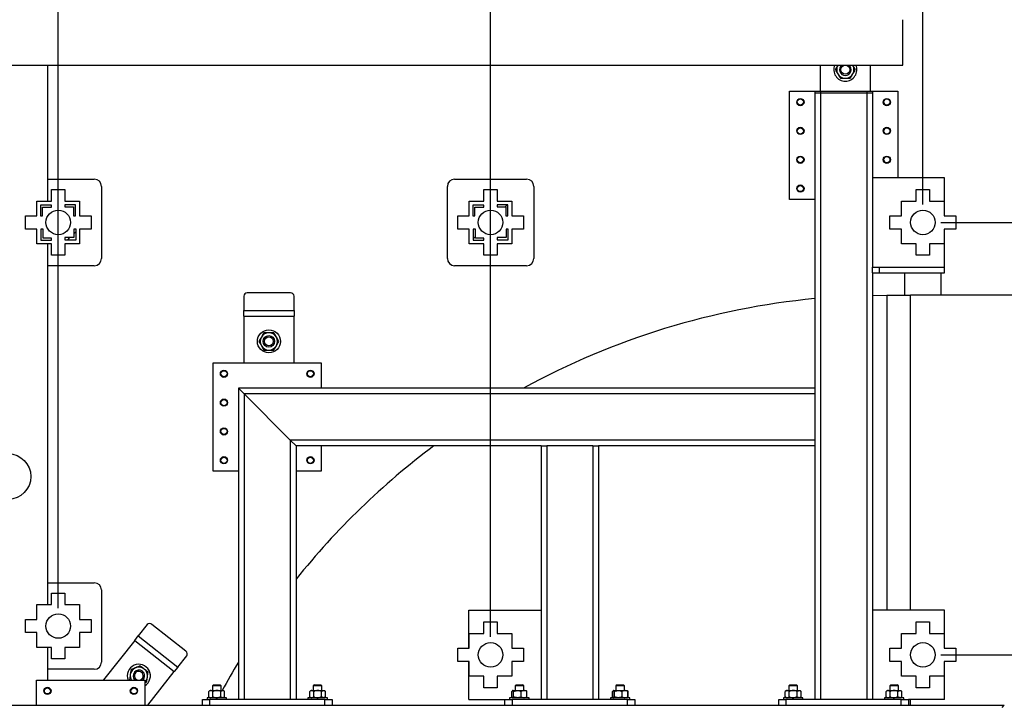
# Model space of a CAD drawing. Header units: millimetres. Extents: x 0 to 841, y 0 to 594.
# Tile 85 of 256: x 295 to 350, y 438 to 476. Entities that reach past the tile are written whole.
import ezdxf

# ---------------------------------------------------------------- set-up
doc = ezdxf.new("R2010")
doc.units = ezdxf.units.MM
doc.layers.add('COTES', color=1, linetype='Continuous')
doc.layers.add('TRAIT-FINS', color=9, linetype='Continuous')
doc.layers.add('TRAIT-FORT', color=4, linetype='Continuous', lineweight=25)
doc.styles.add('SLDTEXTSTYLE0', font='TXT', dxfattribs={"width": 0.75})
doc.dimstyles.new('SLDDIMSTYLE0', dxfattribs={"dimtxt": 3.5, "dimasz": 2, "dimexe": 0, "dimexo": 0.0625, "dimgap": 0.875, "dimtad": 1, "dimdec": 0, "dimlfac": 25, "dimrnd": 1e-09, "dimzin": 12, "dimdsep": 46, "dimtxsty": 'SLDTEXTSTYLE0', "dimsah": 1, "dimcen": 0.09, "dimadec": 0, "dimazin": 3, "dimtfac": 1, "dimtdec": 0, "dimtofl": 0, "dimtmove": 0, "dimatfit": 3, "dimfxl": 1, "dimfrac": 2, "dimtolj": 1, "dimtzin": 12, "dimarcsym": 0})

# ---------------------------------------------------------------- blocks, each defined once
blk = doc.blocks.new('_D_16')
at = {"layer": 'COTES', "color": 1, "transparency": 16777216}
for p, q in [((370.176, 488.799), (383.297, 488.799)), ((382.297, 488.799), (382.297, 464.799)), ((346.176, 464.799), (383.297, 464.799))]:
    blk.add_line(p, q, dxfattribs=at)
for points in [[(382.297, 488.799), (381.797, 486.799), (382.797, 486.799)], [(382.297, 464.799), (382.797, 466.799), (381.797, 466.799)]]:
    blk.add_solid(points, dxfattribs=at)
at = {"layer": 'COTES', "color": 1, "transparency": 16777216, "insert": (377.785, 472.919), "char_height": 3.5, "attachment_point": 1, "rotation": 90, "style": 'SLDTEXTSTYLE0'}
blk.add_mtext('600', dxfattribs=at)
blk = doc.blocks.new('_D_17')
at = {"layer": 'COTES', "color": 1, "transparency": 16777216}
for p, q in [((346.176, 464.799), (383.297, 464.799)), ((382.297, 440.799), (382.297, 464.799)), ((346.176, 440.799), (383.297, 440.799))]:
    blk.add_line(p, q, dxfattribs=at)
for points in [[(382.297, 464.799), (381.797, 462.799), (382.797, 462.799)], [(382.297, 440.799), (382.797, 442.799), (381.797, 442.799)]]:
    blk.add_solid(points, dxfattribs=at)
at = {"layer": 'COTES', "color": 1, "transparency": 16777216, "insert": (377.785, 448.919), "char_height": 3.5, "attachment_point": 1, "rotation": 90, "style": 'SLDTEXTSTYLE0'}
blk.add_mtext('600', dxfattribs=at)
blk = doc.blocks.new('_D_18')
at = {"layer": 'COTES', "color": 1, "transparency": 16777216}
for p, q in [((345.176, 465.799), (345.176, 499.799)), ((369.176, 489.799), (369.176, 499.799)), ((345.176, 498.799), (369.176, 498.799))]:
    blk.add_line(p, q, dxfattribs=at)
for points in [[(345.176, 498.799), (347.176, 498.299), (347.176, 499.299)], [(369.176, 498.799), (367.176, 499.299), (367.176, 498.299)]]:
    blk.add_solid(points, dxfattribs=at)
at = {"layer": 'COTES', "color": 1, "transparency": 16777216, "insert": (353.297, 503.31), "char_height": 3.5, "attachment_point": 1, "style": 'SLDTEXTSTYLE0'}
blk.add_mtext('600', dxfattribs=at)
blk = doc.blocks.new('_D_19')
at = {"layer": 'COTES', "color": 1, "transparency": 16777216}
for p, q in [((321.176, 441.799), (321.176, 499.799)), ((345.176, 465.799), (345.176, 499.799)), ((321.176, 498.799), (345.176, 498.799))]:
    blk.add_line(p, q, dxfattribs=at)
for points in [[(321.176, 498.799), (323.176, 498.299), (323.176, 499.299)], [(345.176, 498.799), (343.176, 499.299), (343.176, 498.299)]]:
    blk.add_solid(points, dxfattribs=at)
at = {"layer": 'COTES', "color": 1, "transparency": 16777216, "insert": (329.297, 503.31), "char_height": 3.5, "attachment_point": 1, "style": 'SLDTEXTSTYLE0'}
blk.add_mtext('600', dxfattribs=at)
blk = doc.blocks.new('_D_20')
at = {"layer": 'COTES', "color": 1, "transparency": 16777216}
for p, q in [((297.176, 443.399), (297.176, 499.799)), ((321.176, 441.799), (321.176, 499.799)), ((297.176, 498.799), (321.176, 498.799))]:
    blk.add_line(p, q, dxfattribs=at)
for points in [[(297.176, 498.799), (299.176, 498.299), (299.176, 499.299)], [(321.176, 498.799), (319.176, 499.299), (319.176, 498.299)]]:
    blk.add_solid(points, dxfattribs=at)
at = {"layer": 'COTES', "color": 1, "transparency": 16777216, "insert": (305.297, 503.31), "char_height": 3.5, "attachment_point": 1, "style": 'SLDTEXTSTYLE0'}
blk.add_mtext('600', dxfattribs=at)
blk = doc.blocks.new('_D_21')
at = {"layer": 'COTES', "color": 1, "transparency": 16777216}
for p, q in [((346.176, 440.799), (383.297, 440.799)), ((382.297, 440.799), (382.297, 416.799)), ((355.496, 416.799), (383.297, 416.799))]:
    blk.add_line(p, q, dxfattribs=at)
for points in [[(382.297, 440.799), (381.797, 438.799), (382.797, 438.799)], [(382.297, 416.799), (382.797, 418.799), (381.797, 418.799)]]:
    blk.add_solid(points, dxfattribs=at)
at = {"layer": 'COTES', "color": 1, "transparency": 16777216, "insert": (377.785, 424.919), "char_height": 3.5, "attachment_point": 1, "rotation": 90, "style": 'SLDTEXTSTYLE0'}
blk.add_mtext('600', dxfattribs=at)

msp = doc.modelspace()

# ---------------------------------------------------------------- hatches: boundary and pattern name
at = {"layer": 'TRAIT-FINS'}
h = msp.add_hatch(dxfattribs=at)
h.set_pattern_fill('ANSI31', color=9, style=0)
h.paths.add_polyline_path([(296.19, 465.165), (296.31, 465.165), (296.31, 465.64), (296.81, 465.64), (296.81, 465.76), (296.19, 465.76)], flags=0)
h = msp.add_hatch(dxfattribs=at)
h.set_pattern_fill('ANSI31', color=9, style=0)
h.paths.add_polyline_path([(297.542, 465.785), (297.542, 465.665), (298.017, 465.665), (298.017, 465.165), (298.137, 465.165), (298.137, 465.785)], flags=0)
h = msp.add_hatch(dxfattribs=at)
h.set_pattern_fill('ANSI31', color=9, style=0)
h.paths.add_polyline_path([(320.19, 465.165), (320.31, 465.165), (320.31, 465.64), (320.81, 465.64), (320.81, 465.76), (320.19, 465.76)], flags=0)
h = msp.add_hatch(dxfattribs=at)
h.set_pattern_fill('ANSI31', color=9, style=0)
h.paths.add_polyline_path([(321.542, 465.785), (321.542, 465.665), (322.017, 465.665), (322.017, 465.165), (322.137, 465.165), (322.137, 465.785)], flags=0)
h = msp.add_hatch(dxfattribs=at)
h.set_pattern_fill('ANSI31', color=9, style=0)
h.paths.add_polyline_path([(296.81, 463.813), (296.81, 463.933), (296.335, 463.933), (296.335, 464.433), (296.215, 464.433), (296.215, 463.813)], flags=0)
h = msp.add_hatch(dxfattribs=at)
h.set_pattern_fill('ANSI31', color=9, style=0)
h.paths.add_polyline_path([(298.162, 464.433), (298.042, 464.433), (298.042, 463.958), (297.542, 463.958), (297.542, 463.838), (298.162, 463.838)], flags=0)
h = msp.add_hatch(dxfattribs=at)
h.set_pattern_fill('ANSI31', color=9, style=0)
h.paths.add_polyline_path([(320.81, 463.813), (320.81, 463.933), (320.335, 463.933), (320.335, 464.433), (320.215, 464.433), (320.215, 463.813)], flags=0)
h = msp.add_hatch(dxfattribs=at)
h.set_pattern_fill('ANSI31', color=9, style=0)
h.paths.add_polyline_path([(322.162, 464.433), (322.042, 464.433), (322.042, 463.958), (321.542, 463.958), (321.542, 463.838), (322.162, 463.838)], flags=0)

# ---------------------------------------------------------------- linework, layer by layer
at = {"layer": 'TRAIT-FORT', "color": 4, "linetype": 'Continuous', "lineweight": 25}
for p, q in [((344.069, 473.531), (344.069, 476.051)), ((283.56, 473.531), (344.069, 473.531)), ((283.56, 473.531), (344.069, 473.531)), ((296.596, 465.985), (296.596, 473.531)), ((296.596, 465.985), (296.596, 473.531)), ((339.47, 473.531), (339.47, 472.079)), ((340.463, 473.531), (340.454, 473.518)), ((340.462, 473.531), (340.454, 473.518)), ((341.286, 473.518), (341.278, 473.531)), ((341.286, 473.518), (341.278, 473.531)), ((342.27, 472.079), (342.27, 473.531)), ((337.776, 472.079), (339.176, 472.079)), ((337.776, 466.079), (337.776, 472.079)), ((339.176, 472.079), (339.176, 471.999)), ((339.176, 472.079), (339.496, 472.079)), ((339.176, 471.999), (339.496, 471.999)), ((339.176, 471.999), (339.176, 455.599)), ((339.496, 472.079), (339.496, 471.999)), ((339.496, 472.079), (342.056, 472.079)), ((339.496, 471.999), (342.056, 471.999)), ((339.496, 471.999), (339.496, 438.319)), ((342.056, 472.079), (342.056, 471.999)), ((342.056, 472.079), (342.376, 472.079)), ((342.056, 471.999), (342.056, 438.319)), ((342.056, 471.999), (342.376, 471.999)), ((342.376, 472.079), (343.776, 472.079)), ((342.376, 472.079), (342.376, 471.999)), ((342.376, 471.999), (342.376, 462.319)), ((343.776, 472.079), (343.776, 467.279)), ((296.596, 467.199), (299.176, 467.199)), ((299.576, 466.799), (299.576, 462.799)), ((318.776, 462.799), (318.776, 466.799)), ((319.176, 467.199), (323.176, 467.199)), ((323.576, 466.799), (323.576, 462.799)), ((346.376, 467.279), (342.376, 467.279)), ((346.376, 465.165), (346.376, 467.279)), ((296.81, 466.625), (297.542, 466.625)), ((296.81, 465.985), (296.81, 466.625)), ((297.542, 466.625), (297.542, 465.985)), ((320.81, 465.985), (320.81, 466.625)), ((320.81, 466.625), (321.542, 466.625)), ((321.542, 466.625), (321.542, 465.985)), ((344.81, 465.985), (344.81, 466.625)), ((344.81, 466.625), (345.542, 466.625)), ((345.542, 466.625), (345.542, 465.985)), ((295.99, 465.165), (295.99, 465.985)), ((295.99, 465.985), (296.81, 465.985)), ((296.19, 465.76), (296.19, 465.165)), ((296.81, 465.76), (296.19, 465.76)), ((296.81, 465.64), (296.81, 465.76)), ((297.542, 465.985), (298.362, 465.985)), ((298.137, 465.785), (297.542, 465.785)), ((297.542, 465.785), (297.542, 465.665)), ((298.137, 465.165), (298.137, 465.785)), ((298.362, 465.985), (298.362, 465.165)), ((319.99, 465.985), (320.81, 465.985)), ((319.99, 465.165), (319.99, 465.985)), ((320.19, 465.76), (320.19, 465.165)), ((320.81, 465.76), (320.19, 465.76)), ((320.81, 465.64), (320.81, 465.76)), ((321.542, 465.985), (322.362, 465.985)), ((322.137, 465.785), (321.542, 465.785)), ((321.542, 465.785), (321.542, 465.665)), ((322.137, 465.165), (322.137, 465.785)), ((322.362, 465.985), (322.362, 465.165)), ((339.176, 466.079), (337.776, 466.079)), ((343.99, 465.165), (343.99, 465.985)), ((343.99, 465.985), (344.81, 465.985)), ((345.542, 465.985), (346.362, 465.985)), ((346.362, 465.985), (346.362, 465.165)), ((295.35, 464.433), (295.35, 465.165)), ((295.35, 465.165), (295.99, 465.165)), ((296.19, 465.165), (296.31, 465.165)), ((296.31, 465.64), (296.81, 465.64)), ((296.31, 465.165), (296.31, 465.64)), ((297.542, 465.665), (298.017, 465.665)), ((298.017, 465.665), (298.017, 465.165)), ((298.017, 465.165), (298.137, 465.165)), ((298.362, 465.165), (299.002, 465.165)), ((299.002, 465.165), (299.002, 464.433)), ((319.35, 465.165), (319.99, 465.165)), ((319.35, 464.433), (319.35, 465.165)), ((320.19, 465.165), (320.31, 465.165)), ((320.31, 465.165), (320.31, 465.64)), ((320.31, 465.64), (320.81, 465.64)), ((321.542, 465.665), (322.017, 465.665)), ((322.017, 465.665), (322.017, 465.165)), ((322.017, 465.165), (322.137, 465.165)), ((322.362, 465.165), (323.002, 465.165)), ((323.002, 465.165), (323.002, 464.433)), ((343.35, 464.433), (343.35, 465.165)), ((343.35, 465.165), (343.99, 465.165)), ((346.362, 465.165), (347.002, 465.165)), ((347.002, 465.165), (347.002, 464.433)), ((295.99, 464.433), (295.35, 464.433)), ((295.99, 463.613), (295.99, 464.433)), ((296.215, 464.433), (296.215, 463.813)), ((296.335, 464.433), (296.215, 464.433)), ((296.335, 463.933), (296.335, 464.433)), ((298.162, 464.433), (298.042, 464.433)), ((298.042, 464.433), (298.042, 463.958)), ((298.162, 463.838), (298.162, 464.433)), ((298.362, 464.433), (298.362, 463.613)), ((299.002, 464.433), (298.362, 464.433)), ((319.99, 464.433), (319.35, 464.433)), ((319.99, 463.613), (319.99, 464.433)), ((320.335, 464.433), (320.215, 464.433)), ((320.215, 464.433), (320.215, 463.813)), ((320.335, 463.933), (320.335, 464.433)), ((322.042, 464.433), (322.042, 463.958)), ((322.162, 464.433), (322.042, 464.433)), ((322.162, 463.838), (322.162, 464.433)), ((322.362, 464.433), (322.362, 463.613)), ((323.002, 464.433), (322.362, 464.433)), ((343.99, 464.433), (343.35, 464.433)), ((343.99, 463.613), (343.99, 464.433)), ((347.002, 464.433), (346.362, 464.433)), ((346.362, 464.433), (346.362, 463.613)), ((346.376, 462.319), (346.376, 464.433)), ((296.81, 463.613), (295.99, 463.613)), ((296.215, 463.813), (296.81, 463.813)), ((296.81, 463.933), (296.335, 463.933)), ((296.596, 443.585), (296.596, 463.613)), ((296.596, 443.585), (296.596, 463.613)), ((296.81, 463.813), (296.81, 463.933)), ((296.81, 462.973), (296.81, 463.613)), ((298.042, 463.958), (297.542, 463.958)), ((297.542, 463.958), (297.542, 463.838)), ((297.542, 463.838), (298.162, 463.838)), ((297.542, 463.613), (297.542, 462.973)), ((298.362, 463.613), (297.542, 463.613)), ((320.81, 463.613), (319.99, 463.613)), ((320.215, 463.813), (320.81, 463.813)), ((320.81, 463.933), (320.335, 463.933)), ((320.81, 463.813), (320.81, 463.933)), ((320.81, 462.973), (320.81, 463.613)), ((322.042, 463.958), (321.542, 463.958)), ((321.542, 463.958), (321.542, 463.838)), ((321.542, 463.838), (322.162, 463.838)), ((321.542, 463.613), (321.542, 462.973)), ((322.362, 463.613), (321.542, 463.613)), ((344.81, 463.613), (343.99, 463.613)), ((344.81, 462.973), (344.81, 463.613)), ((345.542, 463.613), (345.542, 462.973)), ((346.362, 463.613), (345.542, 463.613)), ((297.542, 462.973), (296.81, 462.973)), ((321.542, 462.973), (320.81, 462.973)), ((345.542, 462.973), (344.81, 462.973)), ((299.176, 462.399), (296.596, 462.399)), ((323.176, 462.399), (319.176, 462.399)), ((342.376, 461.999), (342.376, 462.319)), ((342.376, 462.319), (342.776, 462.319)), ((342.376, 461.999), (342.776, 461.999)), ((342.376, 461.999), (342.376, 438.319)), ((342.776, 461.999), (342.776, 462.319)), ((342.776, 462.319), (346.376, 462.319)), ((342.776, 461.999), (346.376, 461.999)), ((344.176, 460.759), (344.176, 461.999)), ((346.176, 461.999), (346.176, 460.759)), ((346.376, 461.999), (346.376, 462.319)), ((310.07, 460.883), (307.67, 460.883)), ((307.47, 460.709), (307.47, 459.918)), ((310.27, 459.918), (310.27, 460.709)), ((343.176, 460.759), (343.176, 443.279)), ((343.176, 460.759), (344.496, 460.759)), ((344.496, 443.279), (344.496, 460.759)), ((368.176, 460.759), (344.496, 460.759)), ((307.47, 459.598), (307.47, 459.918)), ((307.47, 459.918), (310.27, 459.918)), ((310.27, 459.918), (310.27, 459.598)), ((307.47, 459.598), (307.47, 456.999)), ((307.47, 459.598), (310.27, 459.598)), ((310.27, 456.999), (310.27, 459.598)), ((305.776, 456.999), (311.776, 456.999)), ((305.776, 450.999), (305.776, 456.999)), ((311.776, 456.999), (311.776, 455.599)), ((339.176, 455.599), (307.176, 455.599)), ((307.496, 455.279), (307.176, 455.599)), ((307.496, 455.279), (307.176, 455.599)), ((307.176, 455.599), (307.176, 438.319)), ((339.176, 455.599), (339.176, 455.279)), ((339.176, 455.279), (307.496, 455.279)), ((310.056, 452.719), (307.496, 455.279)), ((307.496, 455.279), (307.496, 438.319)), ((339.176, 455.279), (339.176, 452.719)), ((339.176, 452.719), (310.056, 452.719)), ((310.376, 452.399), (310.056, 452.719)), ((310.056, 452.719), (310.056, 438.319)), ((310.376, 452.399), (310.056, 452.719)), ((339.176, 452.719), (339.176, 452.399)), ((323.976, 452.399), (310.376, 452.399)), ((310.376, 452.399), (310.376, 438.319)), ((311.776, 452.399), (311.776, 450.999)), ((323.976, 452.399), (324.296, 452.399)), ((323.976, 452.399), (323.976, 438.319)), ((324.296, 452.399), (324.296, 438.319)), ((326.856, 452.399), (324.296, 452.399)), ((326.856, 452.399), (326.856, 438.319)), ((326.856, 452.399), (327.176, 452.399)), ((327.176, 452.399), (327.176, 438.319)), ((339.176, 452.399), (327.176, 452.399)), ((339.176, 452.399), (339.176, 438.319)), ((307.176, 450.999), (305.776, 450.999)), ((311.776, 450.999), (310.376, 450.999)), ((296.596, 444.799), (299.176, 444.799)), ((299.576, 444.399), (299.576, 440.399)), ((296.81, 443.585), (296.81, 444.225)), ((296.81, 444.225), (297.542, 444.225)), ((297.542, 444.225), (297.542, 443.585)), ((295.99, 443.585), (296.81, 443.585)), ((295.99, 442.765), (295.99, 443.585)), ((297.542, 443.585), (298.362, 443.585)), ((298.362, 443.585), (298.362, 442.765)), ((295.35, 442.765), (295.99, 442.765)), ((295.35, 442.033), (295.35, 442.765)), ((298.362, 442.765), (299.002, 442.765)), ((299.002, 442.765), (299.002, 442.033)), ((319.976, 441.165), (319.976, 443.279)), ((319.976, 443.279), (323.976, 443.279)), ((346.376, 443.279), (342.376, 443.279)), ((346.376, 441.165), (346.376, 443.279)), ((302.109, 442.475), (301.618, 441.854)), ((304.257, 441), (302.373, 442.487)), ((320.81, 442.625), (321.542, 442.625)), ((320.81, 441.985), (320.81, 442.625)), ((321.542, 442.625), (321.542, 441.985)), ((344.81, 441.985), (344.81, 442.625)), ((344.81, 442.625), (345.542, 442.625)), ((345.542, 442.625), (345.542, 441.985)), ((295.99, 442.033), (295.35, 442.033)), ((295.99, 441.213), (295.99, 442.033)), ((299.002, 442.033), (298.362, 442.033)), ((298.362, 442.033), (298.362, 441.213)), ((301.42, 441.602), (301.618, 441.854)), ((301.618, 441.854), (303.816, 440.119)), ((319.99, 441.165), (319.99, 441.985)), ((319.99, 441.985), (320.81, 441.985)), ((321.542, 441.985), (322.362, 441.985)), ((322.362, 441.985), (322.362, 441.165)), ((343.99, 441.165), (343.99, 441.985)), ((343.99, 441.985), (344.81, 441.985)), ((345.542, 441.985), (346.362, 441.985)), ((346.362, 441.985), (346.362, 441.165)), ((296.81, 441.213), (295.99, 441.213)), ((296.596, 439.399), (296.596, 441.213)), ((296.596, 439.399), (296.596, 441.213)), ((296.81, 440.573), (296.81, 441.213)), ((298.362, 441.213), (297.542, 441.213)), ((297.542, 441.213), (297.542, 440.573)), ((301.42, 441.602), (299.685, 439.405)), ((301.42, 441.602), (303.618, 439.868)), ((319.35, 440.433), (319.35, 441.165)), ((319.35, 441.165), (319.99, 441.165)), ((322.362, 441.165), (323.002, 441.165)), ((323.002, 441.165), (323.002, 440.433)), ((343.35, 441.165), (343.99, 441.165)), ((343.35, 440.433), (343.35, 441.165)), ((346.362, 441.165), (347.002, 441.165)), ((347.002, 441.165), (347.002, 440.433)), ((297.542, 440.573), (296.81, 440.573)), ((303.816, 440.119), (304.306, 440.74)), ((303.816, 440.119), (303.618, 439.868)), ((319.99, 440.433), (319.35, 440.433)), ((319.976, 438.319), (319.976, 440.433)), ((319.99, 439.613), (319.99, 440.433)), ((323.002, 440.433), (322.362, 440.433)), ((322.362, 440.433), (322.362, 439.613)), ((343.99, 440.433), (343.35, 440.433)), ((343.99, 439.613), (343.99, 440.433)), ((346.362, 440.433), (346.362, 439.613)), ((347.002, 440.433), (346.362, 440.433)), ((346.376, 438.319), (346.376, 440.433)), ((299.176, 439.999), (296.596, 439.999)), ((302.142, 437.999), (303.618, 439.868)), ((320.81, 439.613), (319.99, 439.613)), ((320.81, 438.973), (320.81, 439.613)), ((321.542, 439.613), (321.542, 438.973)), ((322.362, 439.613), (321.542, 439.613)), ((344.81, 439.613), (343.99, 439.613)), ((344.81, 438.973), (344.81, 439.613)), ((346.362, 439.613), (345.542, 439.613)), ((345.542, 439.613), (345.542, 438.973)), ((295.976, 437.999), (295.976, 439.399)), ((295.976, 439.399), (301.976, 439.399)), ((299.685, 439.405), (299.68, 439.399)), ((301.136, 439.431), (301.177, 439.399)), ((301.976, 439.399), (301.976, 437.999)), ((301.976, 439.249), (302.086, 439.293)), ((305.796, 439.139), (305.736, 439.079)), ((305.736, 439.079), (305.736, 438.819)), ((306.216, 439.079), (305.736, 439.079)), ((305.796, 439.139), (306.156, 439.139)), ((306.216, 439.079), (306.156, 439.139)), ((306.216, 438.819), (306.216, 439.079)), ((311.396, 439.139), (311.336, 439.079)), ((311.336, 439.079), (311.336, 438.819)), ((311.816, 439.079), (311.336, 439.079)), ((311.396, 439.139), (311.756, 439.139)), ((311.816, 439.079), (311.756, 439.139)), ((311.816, 438.819), (311.816, 439.079)), ((321.542, 438.973), (320.81, 438.973)), ((322.596, 439.139), (322.536, 439.079)), ((322.536, 439.079), (322.536, 438.819)), ((322.831, 439.079), (322.536, 439.079)), ((322.596, 439.139), (322.817, 439.139)), ((322.817, 439.139), (322.956, 439.139)), ((323.016, 439.079), (322.831, 439.079)), ((323.016, 439.079), (322.956, 439.139)), ((323.016, 438.819), (323.016, 439.079)), ((328.196, 439.139), (328.136, 439.079)), ((328.136, 439.079), (328.136, 438.819)), ((328.431, 439.079), (328.136, 439.079)), ((328.196, 439.139), (328.417, 439.139)), ((328.417, 439.139), (328.556, 439.139)), ((328.616, 439.079), (328.431, 439.079)), ((328.616, 439.079), (328.556, 439.139)), ((328.616, 438.819), (328.616, 439.079)), ((337.796, 439.139), (337.736, 439.079)), ((337.736, 439.079), (337.736, 438.819)), ((338.216, 439.079), (337.736, 439.079)), ((337.796, 439.139), (338.156, 439.139)), ((338.216, 439.079), (338.156, 439.139)), ((338.216, 438.819), (338.216, 439.079)), ((343.396, 439.139), (343.336, 439.079)), ((343.336, 439.079), (343.336, 438.819)), ((343.816, 439.079), (343.336, 439.079)), ((343.396, 439.139), (343.756, 439.139)), ((343.816, 439.079), (343.756, 439.139)), ((343.816, 438.819), (343.816, 439.079)), ((345.542, 438.973), (344.81, 438.973)), ((305.436, 438.419), (305.436, 438.319)), ((306.516, 438.419), (305.436, 438.419)), ((305.596, 438.819), (305.537, 438.76)), ((305.537, 438.76), (305.537, 438.76)), ((305.537, 438.477), (305.537, 438.76)), ((305.537, 438.477), (305.596, 438.419)), ((305.596, 438.819), (305.647, 438.819)), ((305.647, 438.819), (305.976, 438.819)), ((305.756, 438.477), (305.756, 438.76)), ((305.976, 438.819), (306.305, 438.819)), ((306.195, 438.477), (306.195, 438.76)), ((306.305, 438.819), (306.356, 438.819)), ((306.414, 438.76), (306.356, 438.819)), ((306.356, 438.419), (306.414, 438.477)), ((306.415, 438.76), (306.414, 438.76)), ((306.414, 438.477), (306.414, 438.76)), ((306.516, 438.319), (306.516, 438.419)), ((311.036, 438.419), (311.036, 438.319)), ((312.116, 438.419), (311.036, 438.419)), ((311.196, 438.819), (311.137, 438.76)), ((311.137, 438.477), (311.137, 438.76)), ((311.137, 438.477), (311.196, 438.419)), ((311.196, 438.819), (311.247, 438.819)), ((311.247, 438.819), (311.576, 438.819)), ((311.356, 438.477), (311.356, 438.76)), ((311.576, 438.819), (311.905, 438.819)), ((311.795, 438.477), (311.795, 438.76)), ((311.905, 438.819), (311.956, 438.819)), ((312.014, 438.76), (311.956, 438.819)), ((311.956, 438.419), (312.014, 438.477)), ((312.014, 438.477), (312.014, 438.76)), ((312.116, 438.319), (312.116, 438.419)), ((322.236, 438.419), (322.236, 438.319)), ((322.85, 438.419), (322.236, 438.419)), ((322.355, 438.477), (322.355, 438.76)), ((322.396, 438.819), (322.385, 438.808)), ((322.385, 438.429), (322.396, 438.419)), ((322.396, 438.819), (322.406, 438.819)), ((322.406, 438.819), (322.667, 438.819)), ((322.457, 438.477), (322.457, 438.76)), ((322.667, 438.819), (323.037, 438.819)), ((323.316, 438.419), (322.85, 438.419)), ((322.877, 438.477), (322.877, 438.76)), ((323.037, 438.819), (323.156, 438.819)), ((323.166, 438.808), (323.156, 438.819)), ((323.156, 438.419), (323.166, 438.429)), ((323.196, 438.477), (323.196, 438.76)), ((323.316, 438.319), (323.316, 438.419)), ((327.836, 438.419), (327.836, 438.319)), ((328.45, 438.419), (327.836, 438.419)), ((327.985, 438.808), (327.937, 438.76)), ((327.97, 438.787), (327.937, 438.76)), ((327.937, 438.477), (327.937, 438.76)), ((327.937, 438.477), (327.971, 438.448)), ((327.94, 438.475), (327.985, 438.43)), ((327.955, 438.477), (327.955, 438.76)), ((327.996, 438.819), (327.985, 438.808)), ((327.985, 438.429), (327.996, 438.419)), ((327.996, 438.819), (328.006, 438.819)), ((328.006, 438.819), (328.267, 438.819)), ((328.057, 438.477), (328.057, 438.76)), ((328.267, 438.819), (328.637, 438.819)), ((328.916, 438.419), (328.45, 438.419)), ((328.477, 438.477), (328.477, 438.76)), ((328.637, 438.819), (328.756, 438.819)), ((328.766, 438.808), (328.756, 438.819)), ((328.756, 438.419), (328.766, 438.429)), ((328.815, 438.76), (328.766, 438.808)), ((328.766, 438.429), (328.812, 438.475)), ((328.814, 438.477), (328.782, 438.451)), ((328.783, 438.785), (328.814, 438.76)), ((328.796, 438.477), (328.796, 438.76)), ((328.814, 438.477), (328.814, 438.76)), ((328.916, 438.319), (328.916, 438.419)), ((337.436, 438.419), (337.436, 438.319)), ((338.516, 438.419), (337.436, 438.419)), ((337.596, 438.819), (337.537, 438.76)), ((337.537, 438.477), (337.537, 438.76)), ((337.54, 438.475), (337.596, 438.419)), ((337.596, 438.819), (337.644, 438.819)), ((337.644, 438.819), (337.971, 438.819)), ((337.752, 438.477), (337.752, 438.76)), ((337.971, 438.819), (338.302, 438.819)), ((338.19, 438.477), (338.19, 438.76)), ((338.302, 438.819), (338.356, 438.819)), ((338.415, 438.76), (338.356, 438.819)), ((338.356, 438.419), (338.412, 438.475)), ((338.414, 438.477), (338.414, 438.76)), ((338.516, 438.319), (338.516, 438.419)), ((343.036, 438.419), (343.036, 438.319)), ((344.116, 438.419), (343.036, 438.419)), ((343.196, 438.819), (343.137, 438.76)), ((343.137, 438.477), (343.137, 438.76)), ((343.14, 438.475), (343.196, 438.419)), ((343.196, 438.819), (343.244, 438.819)), ((343.244, 438.819), (343.571, 438.819)), ((343.352, 438.477), (343.352, 438.76)), ((343.571, 438.819), (343.902, 438.819)), ((343.79, 438.477), (343.79, 438.76)), ((343.902, 438.819), (343.956, 438.819)), ((344.015, 438.76), (343.956, 438.819)), ((343.956, 438.419), (344.012, 438.475)), ((344.014, 438.477), (344.014, 438.76)), ((344.116, 438.319), (344.116, 438.419)), ((242.576, 437.999), (349.696, 437.999)), ((305.176, 437.999), (305.176, 438.319)), ((305.176, 438.319), (305.576, 438.319)), ((305.576, 438.319), (305.576, 437.999)), ((311.976, 438.319), (305.576, 438.319)), ((311.976, 437.999), (311.976, 438.319)), ((311.976, 438.319), (312.376, 438.319)), ((312.376, 438.319), (312.376, 437.999)), ((319.976, 438.319), (321.976, 438.319)), ((321.976, 437.999), (321.976, 438.319)), ((321.976, 438.319), (322.376, 438.319)), ((322.376, 438.319), (322.376, 437.999)), ((328.776, 438.319), (322.376, 438.319)), ((328.776, 437.999), (328.776, 438.319)), ((328.776, 438.319), (329.176, 438.319)), ((329.176, 438.319), (329.176, 437.999)), ((337.176, 437.999), (337.176, 438.319)), ((337.176, 438.319), (337.576, 438.319)), ((337.576, 438.319), (337.576, 437.999)), ((343.976, 438.319), (337.576, 438.319)), ((343.976, 437.999), (343.976, 438.319)), ((343.976, 438.319), (344.376, 438.319)), ((346.376, 438.319), (344.376, 438.319)), ((344.376, 438.319), (344.376, 437.999)), ((344.496, 437.999), (344.496, 438.319)), ((349.576, 437.879), (349.696, 437.999))]:
    msp.add_line(p, q, dxfattribs=at)
at = {"layer": 'TRAIT-FORT', "color": 4, "linetype": 'Continuous', "lineweight": 25, "flags": 128}
msp.add_lwpolyline([(342.376, 460.751), (342.409, 460.752), (343.176, 460.759)], dxfattribs=at)
at = {"layer": 'TRAIT-FORT', "color": 4, "linetype": 'Continuous', "lineweight": 25}
for centre, radius in [((340.87, 473.278), 0.244), ((338.376, 471.479), 0.2), ((338.376, 471.479), 0.172), ((343.176, 471.479), 0.2), ((343.176, 471.479), 0.172), ((338.376, 469.879), 0.2), ((343.176, 469.879), 0.2), ((338.376, 469.879), 0.172), ((343.176, 469.879), 0.172), ((338.376, 468.279), 0.2), ((338.376, 468.279), 0.172), ((343.176, 468.279), 0.2), ((343.176, 468.279), 0.172), ((338.376, 466.679), 0.2), ((338.376, 466.679), 0.172), ((297.176, 464.799), 0.68), ((321.176, 464.799), 0.68), ((345.176, 464.799), 0.68), ((308.87, 458.198), 0.64), ((308.87, 458.198), 0.32), ((308.87, 458.198), 0.244), ((306.376, 456.399), 0.2), ((306.376, 456.399), 0.172), ((311.176, 456.399), 0.2), ((311.176, 456.399), 0.172), ((306.376, 454.799), 0.2), ((306.376, 454.799), 0.172), ((306.376, 453.199), 0.2), ((306.376, 453.199), 0.172), ((294.396, 450.695), 1.26), ((306.376, 451.599), 0.2), ((306.376, 451.599), 0.172), ((311.176, 451.599), 0.2), ((311.176, 451.599), 0.172), ((297.176, 442.399), 0.68), ((321.176, 440.799), 0.68), ((345.176, 440.799), 0.68), ((296.576, 438.799), 0.2), ((296.576, 438.799), 0.172), ((301.376, 438.799), 0.2), ((301.376, 438.799), 0.172)]:
    msp.add_circle(centre, radius, dxfattribs=at)
for centre, radius, start, end in [((340.87, 473.278), 0.64, 156.6372, 270), ((340.87, 473.278), 0.48, 150, 210), ((340.87, 473.278), 0.32, 127.5235, 52.4765), ((340.87, 473.278), 0.64, 270, 23.3628), ((340.87, 473.278), 0.48, 330, 30), ((340.87, 473.278), 0.48, 210, 270), ((340.87, 473.278), 0.48, 270, 330), ((299.176, 466.799), 0.4, 0, 90), ((319.176, 466.799), 0.4, 90, 180), ((323.176, 466.799), 0.4, 0, 90), ((299.176, 462.799), 0.4, 270, 0), ((319.176, 462.799), 0.4, 180, 270), ((323.176, 462.799), 0.4, 270, 0), ((307.658, 460.695), 0.188, 86.1887, 175.5981), ((310.083, 460.695), 0.188, 4.4019, 93.8113), ((343.176, 418.759), 42, 95.466, 118.7004), ((308.87, 458.198), 0.48, 90, 150), ((308.87, 458.198), 0.48, 30, 90), ((308.87, 458.198), 0.48, 150, 210), ((308.87, 458.198), 0.48, 330, 30), ((308.87, 458.198), 0.48, 210, 270), ((308.87, 458.198), 0.48, 270, 330), ((343.176, 418.759), 42, 126.7789, 141.3495), ((299.176, 444.399), 0.4, 0, 90), ((302.247, 442.348), 0.188, 47.9052, 137.3145), ((304.15, 440.845), 0.188, 326.1184, 55.5277), ((299.176, 440.399), 0.4, 270, 0), ((301.651, 439.636), 0.64, 300.4585, 201.7815), ((301.651, 439.636), 0.48, 111.7165, 171.7165), ((301.651, 439.636), 0.48, 51.7165, 111.7165), ((343.176, 418.759), 42, 148.9992, 151.47), ((301.651, 439.636), 0.48, 171.7165, 209.6538), ((301.651, 439.636), 0.32, 51.7165, 227.9137), ((301.651, 439.636), 0.244, 51.7165, 256.7286), ((301.651, 439.636), 0.244, 283.2714, 51.7165), ((301.651, 439.636), 0.32, 312.0863, 51.7165), ((301.651, 439.636), 0.48, 351.7165, 51.7165), ((301.651, 439.636), 0.48, 312.523, 351.7165)]:
    msp.add_arc(centre, radius, start, end, dxfattribs=at)
for points, knots in [([(340.454, 473.518), (340.431, 473.477), (340.385, 473.397), (340.339, 473.317), (340.316, 473.278)], [0, 0, 0, 0, 0.4978437, 1, 1, 1, 1]), ([(341.424, 473.278), (341.401, 473.317), (341.356, 473.397), (341.309, 473.477), (341.286, 473.518)], [0, 0, 0, 0, 0.498165, 1, 1, 1, 1]), ([(340.316, 473.278), (340.339, 473.238), (340.385, 473.158), (340.431, 473.078), (340.454, 473.038)], [0, 0, 0, 0, 0.498165, 1, 1, 1, 1]), ([(340.454, 473.038), (340.478, 472.997), (340.524, 472.917), (340.57, 472.837), (340.593, 472.798)], [0, 0, 0, 0, 0.4978437, 1, 1, 1, 1]), ([(341.147, 472.798), (341.17, 472.837), (341.216, 472.917), (341.262, 472.997), (341.286, 473.038)], [0, 0, 0, 0, 0.4981655, 1, 1, 1, 1]), ([(341.286, 473.038), (341.309, 473.078), (341.355, 473.158), (341.401, 473.238), (341.424, 473.278)], [0, 0, 0, 0, 0.497844, 1, 1, 1, 1]), ([(340.593, 472.798), (340.639, 472.798), (340.73, 472.798), (340.823, 472.798), (340.87, 472.798)], [0, 0, 0, 0, 0.4981655, 1, 1, 1, 1]), ([(340.87, 472.798), (340.916, 472.798), (341.009, 472.798), (341.101, 472.798), (341.147, 472.798)], [0, 0, 0, 0, 0.497844, 1, 1, 1, 1]), ([(308.593, 458.678), (308.57, 458.638), (308.524, 458.558), (308.478, 458.478), (308.454, 458.438)], [0, 0, 0, 0, 0.498165, 1, 1, 1, 1]), ([(308.87, 458.678), (308.824, 458.678), (308.731, 458.678), (308.639, 458.678), (308.593, 458.678)], [0, 0, 0, 0, 0.497844, 1, 1, 1, 1]), ([(309.147, 458.678), (309.102, 458.678), (309.01, 458.678), (308.917, 458.678), (308.87, 458.678)], [0, 0, 0, 0, 0.4981655, 1, 1, 1, 1]), ([(309.286, 458.438), (309.263, 458.478), (309.216, 458.558), (309.17, 458.638), (309.147, 458.678)], [0, 0, 0, 0, 0.497844, 1, 1, 1, 1]), ([(308.454, 458.438), (308.431, 458.397), (308.385, 458.317), (308.339, 458.237), (308.316, 458.198)], [0, 0, 0, 0, 0.4978437, 1, 1, 1, 1]), ([(308.316, 458.198), (308.339, 458.158), (308.385, 458.078), (308.431, 457.998), (308.454, 457.958)], [0, 0, 0, 0, 0.498165, 1, 1, 1, 1]), ([(309.424, 458.198), (309.401, 458.237), (309.356, 458.317), (309.309, 458.397), (309.286, 458.438)], [0, 0, 0, 0, 0.498165, 1, 1, 1, 1]), ([(309.286, 457.958), (309.309, 457.998), (309.355, 458.078), (309.401, 458.158), (309.424, 458.198)], [0, 0, 0, 0, 0.497844, 1, 1, 1, 1]), ([(308.454, 457.958), (308.478, 457.917), (308.524, 457.837), (308.57, 457.757), (308.593, 457.718)], [0, 0, 0, 0, 0.4978437, 1, 1, 1, 1]), ([(308.593, 457.718), (308.639, 457.718), (308.73, 457.718), (308.823, 457.718), (308.87, 457.718)], [0, 0, 0, 0, 0.4981655, 1, 1, 1, 1]), ([(308.87, 457.718), (308.916, 457.718), (309.009, 457.718), (309.101, 457.718), (309.147, 457.718)], [0, 0, 0, 0, 0.497844, 1, 1, 1, 1]), ([(309.147, 457.718), (309.17, 457.757), (309.216, 457.837), (309.262, 457.917), (309.286, 457.958)], [0, 0, 0, 0, 0.4981655, 1, 1, 1, 1]), ([(301.474, 440.082), (301.431, 440.065), (301.344, 440.03), (301.259, 439.997), (301.216, 439.979)], [0, 0, 0, 0, 0.4978437, 1, 1, 1, 1]), ([(301.731, 440.185), (301.689, 440.168), (301.603, 440.134), (301.517, 440.099), (301.474, 440.082)], [0, 0, 0, 0, 0.498165, 1, 1, 1, 1]), ([(301.949, 440.013), (301.912, 440.042), (301.839, 440.099), (301.767, 440.156), (301.731, 440.185)], [0, 0, 0, 0, 0.497844, 1, 1, 1, 1]), ([(301.176, 439.705), (301.17, 439.659), (301.156, 439.567), (301.143, 439.477), (301.136, 439.431)], [0, 0, 0, 0, 0.497844, 1, 1, 1, 1]), ([(301.216, 439.979), (301.21, 439.934), (301.196, 439.843), (301.183, 439.751), (301.176, 439.705)], [0, 0, 0, 0, 0.498165, 1, 1, 1, 1]), ([(302.166, 439.841), (302.13, 439.869), (302.058, 439.926), (301.985, 439.984), (301.949, 440.013)], [0, 0, 0, 0, 0.4981655, 1, 1, 1, 1]), ([(302.086, 439.293), (302.093, 439.338), (302.106, 439.429), (302.12, 439.521), (302.126, 439.567)], [0, 0, 0, 0, 0.498165, 1, 1, 1, 1]), ([(302.126, 439.567), (302.133, 439.613), (302.146, 439.705), (302.16, 439.796), (302.166, 439.841)], [0, 0, 0, 0, 0.497844, 1, 1, 1, 1]), ([(305.647, 438.819), (305.627, 438.815), (305.589, 438.808), (305.554, 438.776), (305.537, 438.76)], [0, 0, 0, 0, 0.504, 1, 1, 1, 1]), ([(305.537, 438.477), (305.552, 438.464), (305.582, 438.436), (305.62, 438.42), (305.642, 438.419), (305.647, 438.419)], [0, 0, 0, 0, 0.432385, 0.879554, 1, 1, 1, 1]), ([(305.756, 438.76), (305.741, 438.774), (305.711, 438.801), (305.673, 438.817), (305.651, 438.818), (305.647, 438.819)], [0, 0, 0, 0, 0.4323851, 0.8795539, 1, 1, 1, 1]), ([(305.647, 438.419), (305.666, 438.422), (305.704, 438.429), (305.739, 438.461), (305.756, 438.477)], [0, 0, 0, 0, 0.504, 1, 1, 1, 1]), ([(305.976, 438.819), (305.972, 438.819), (305.942, 438.818), (305.883, 438.81), (305.814, 438.787), (305.773, 438.768), (305.756, 438.76)], [0, 0, 0, 0, 0.048369, 0.39933, 0.762965, 1, 1, 1, 1]), ([(305.756, 438.477), (305.773, 438.47), (305.813, 438.45), (305.883, 438.427), (305.941, 438.419), (305.972, 438.419), (305.976, 438.419)], [0, 0, 0, 0, 0.237039, 0.589019, 0.951631, 1, 1, 1, 1]), ([(306.195, 438.76), (306.169, 438.772), (306.122, 438.793), (306.048, 438.814), (306, 438.817), (305.976, 438.819)], [0, 0, 0, 0, 0.370457, 0.681018, 1, 1, 1, 1]), ([(305.976, 438.419), (305.999, 438.42), (306.047, 438.423), (306.122, 438.443), (306.169, 438.466), (306.195, 438.477)], [0, 0, 0, 0, 0.30999, 0.629546, 1, 1, 1, 1]), ([(306.195, 438.76), (306.21, 438.774), (306.241, 438.801), (306.279, 438.817), (306.3, 438.818), (306.305, 438.819)], [0, 0, 0, 0, 0.432385, 0.879554, 1, 1, 1, 1]), ([(306.305, 438.419), (306.285, 438.422), (306.247, 438.429), (306.212, 438.461), (306.195, 438.477)], [0, 0, 0, 0, 0.504, 1, 1, 1, 1]), ([(306.305, 438.819), (306.324, 438.815), (306.362, 438.808), (306.397, 438.776), (306.414, 438.76)], [0, 0, 0, 0, 0.504, 1, 1, 1, 1]), ([(306.414, 438.477), (306.399, 438.464), (306.369, 438.436), (306.331, 438.42), (306.309, 438.419), (306.305, 438.419)], [0, 0, 0, 0, 0.432385, 0.879554, 1, 1, 1, 1]), ([(311.247, 438.819), (311.227, 438.815), (311.189, 438.808), (311.154, 438.776), (311.137, 438.76)], [0, 0, 0, 0, 0.504, 1, 1, 1, 1]), ([(311.137, 438.477), (311.152, 438.464), (311.182, 438.436), (311.22, 438.42), (311.242, 438.419), (311.247, 438.419)], [0, 0, 0, 0, 0.432385, 0.879554, 1, 1, 1, 1]), ([(311.356, 438.76), (311.341, 438.774), (311.311, 438.801), (311.273, 438.817), (311.251, 438.818), (311.247, 438.819)], [0, 0, 0, 0, 0.4323851, 0.8795539, 1, 1, 1, 1]), ([(311.247, 438.419), (311.266, 438.422), (311.304, 438.429), (311.339, 438.461), (311.356, 438.477)], [0, 0, 0, 0, 0.504, 1, 1, 1, 1]), ([(311.576, 438.819), (311.572, 438.819), (311.542, 438.818), (311.483, 438.81), (311.414, 438.787), (311.373, 438.768), (311.356, 438.76)], [0, 0, 0, 0, 0.048369, 0.39933, 0.762965, 1, 1, 1, 1]), ([(311.356, 438.477), (311.373, 438.47), (311.413, 438.45), (311.483, 438.427), (311.541, 438.419), (311.572, 438.419), (311.576, 438.419)], [0, 0, 0, 0, 0.237039, 0.589019, 0.951631, 1, 1, 1, 1]), ([(311.795, 438.76), (311.769, 438.772), (311.722, 438.793), (311.648, 438.814), (311.6, 438.817), (311.576, 438.819)], [0, 0, 0, 0, 0.370457, 0.681018, 1, 1, 1, 1]), ([(311.576, 438.419), (311.599, 438.42), (311.647, 438.423), (311.722, 438.443), (311.769, 438.466), (311.795, 438.477)], [0, 0, 0, 0, 0.30999, 0.629546, 1, 1, 1, 1]), ([(311.795, 438.76), (311.81, 438.774), (311.841, 438.801), (311.879, 438.817), (311.9, 438.818), (311.905, 438.819)], [0, 0, 0, 0, 0.432385, 0.879554, 1, 1, 1, 1]), ([(311.905, 438.419), (311.885, 438.422), (311.847, 438.429), (311.812, 438.461), (311.795, 438.477)], [0, 0, 0, 0, 0.504, 1, 1, 1, 1]), ([(311.905, 438.819), (311.924, 438.815), (311.962, 438.808), (311.997, 438.776), (312.014, 438.76)], [0, 0, 0, 0, 0.504, 1, 1, 1, 1]), ([(312.014, 438.477), (311.999, 438.464), (311.969, 438.436), (311.931, 438.42), (311.909, 438.419), (311.905, 438.419)], [0, 0, 0, 0, 0.432385, 0.879554, 1, 1, 1, 1]), ([(322.406, 438.819), (322.405, 438.819), (322.398, 438.818), (322.385, 438.81), (322.369, 438.787), (322.359, 438.768), (322.355, 438.76)], [0, 0, 0, 0, 0.048369, 0.39933, 0.762965, 1, 1, 1, 1]), ([(322.355, 438.477), (322.359, 438.47), (322.368, 438.451), (322.378, 438.433), (322.385, 438.43), (322.385, 438.43)], [0, 0, 0, 0, 0.395219, 0.982081, 1, 1, 1, 1]), ([(322.457, 438.76), (322.451, 438.772), (322.44, 438.793), (322.423, 438.814), (322.412, 438.817), (322.406, 438.819)], [0, 0, 0, 0, 0.370457, 0.681018, 1, 1, 1, 1]), ([(322.406, 438.419), (322.411, 438.42), (322.423, 438.423), (322.44, 438.443), (322.451, 438.466), (322.457, 438.477)], [0, 0, 0, 0, 0.30999, 0.629546, 1, 1, 1, 1]), ([(322.457, 438.76), (322.485, 438.774), (322.544, 438.801), (322.617, 438.817), (322.658, 438.818), (322.667, 438.819)], [0, 0, 0, 0, 0.432385, 0.879554, 1, 1, 1, 1]), ([(322.667, 438.419), (322.63, 438.422), (322.557, 438.429), (322.49, 438.461), (322.457, 438.477)], [0, 0, 0, 0, 0.504, 1, 1, 1, 1]), ([(322.667, 438.819), (322.704, 438.815), (322.777, 438.808), (322.844, 438.776), (322.877, 438.76)], [0, 0, 0, 0, 0.504, 1, 1, 1, 1]), ([(322.877, 438.477), (322.848, 438.464), (322.79, 438.436), (322.717, 438.42), (322.676, 438.419), (322.667, 438.419)], [0, 0, 0, 0, 0.432385, 0.879554, 1, 1, 1, 1]), ([(323.037, 438.819), (323.009, 438.815), (322.953, 438.808), (322.902, 438.776), (322.877, 438.76)], [0, 0, 0, 0, 0.504, 1, 1, 1, 1]), ([(322.877, 438.477), (322.899, 438.464), (322.943, 438.436), (322.998, 438.42), (323.03, 438.419), (323.037, 438.419)], [0, 0, 0, 0, 0.432385, 0.879554, 1, 1, 1, 1]), ([(323.196, 438.76), (323.174, 438.774), (323.13, 438.801), (323.075, 438.817), (323.043, 438.818), (323.037, 438.819)], [0, 0, 0, 0, 0.432385, 0.879554, 1, 1, 1, 1]), ([(323.037, 438.419), (323.065, 438.422), (323.12, 438.429), (323.171, 438.461), (323.196, 438.477)], [0, 0, 0, 0, 0.504, 1, 1, 1, 1]), ([(323.196, 438.76), (323.19, 438.772), (323.18, 438.792), (323.17, 438.803), (323.166, 438.807)], [0, 0, 0, 0, 0.609656, 1, 1, 1, 1]), ([(323.166, 438.43), (323.17, 438.434), (323.18, 438.445), (323.19, 438.465), (323.196, 438.477)], [0, 0, 0, 0, 0.390235, 1, 1, 1, 1]), ([(328.006, 438.819), (328.005, 438.819), (327.998, 438.818), (327.985, 438.81), (327.969, 438.787), (327.959, 438.768), (327.955, 438.76)], [0, 0, 0, 0, 0.048369, 0.39933, 0.762965, 1, 1, 1, 1]), ([(327.955, 438.477), (327.959, 438.47), (327.968, 438.451), (327.978, 438.433), (327.985, 438.43), (327.985, 438.43)], [0, 0, 0, 0, 0.395219, 0.982081, 1, 1, 1, 1]), ([(328.057, 438.76), (328.051, 438.772), (328.04, 438.793), (328.023, 438.814), (328.012, 438.817), (328.006, 438.819)], [0, 0, 0, 0, 0.370457, 0.681018, 1, 1, 1, 1]), ([(328.006, 438.419), (328.011, 438.42), (328.023, 438.423), (328.04, 438.443), (328.051, 438.466), (328.057, 438.477)], [0, 0, 0, 0, 0.30999, 0.629546, 1, 1, 1, 1]), ([(328.057, 438.76), (328.085, 438.774), (328.144, 438.801), (328.217, 438.817), (328.258, 438.818), (328.267, 438.819)], [0, 0, 0, 0, 0.432385, 0.879554, 1, 1, 1, 1]), ([(328.267, 438.419), (328.23, 438.422), (328.157, 438.429), (328.09, 438.461), (328.057, 438.477)], [0, 0, 0, 0, 0.504, 1, 1, 1, 1]), ([(328.267, 438.819), (328.304, 438.815), (328.377, 438.808), (328.444, 438.776), (328.477, 438.76)], [0, 0, 0, 0, 0.504, 1, 1, 1, 1]), ([(328.477, 438.477), (328.448, 438.464), (328.39, 438.436), (328.317, 438.42), (328.276, 438.419), (328.267, 438.419)], [0, 0, 0, 0, 0.432385, 0.879554, 1, 1, 1, 1]), ([(328.637, 438.819), (328.609, 438.815), (328.553, 438.808), (328.502, 438.776), (328.477, 438.76)], [0, 0, 0, 0, 0.504, 1, 1, 1, 1]), ([(328.477, 438.477), (328.499, 438.464), (328.543, 438.436), (328.598, 438.42), (328.63, 438.419), (328.637, 438.419)], [0, 0, 0, 0, 0.432385, 0.879554, 1, 1, 1, 1]), ([(328.796, 438.76), (328.774, 438.774), (328.73, 438.801), (328.675, 438.817), (328.643, 438.818), (328.637, 438.819)], [0, 0, 0, 0, 0.432385, 0.879554, 1, 1, 1, 1]), ([(328.637, 438.419), (328.665, 438.422), (328.72, 438.429), (328.771, 438.461), (328.796, 438.477)], [0, 0, 0, 0, 0.504, 1, 1, 1, 1]), ([(328.796, 438.76), (328.79, 438.772), (328.78, 438.792), (328.77, 438.803), (328.766, 438.807)], [0, 0, 0, 0, 0.609656, 1, 1, 1, 1]), ([(328.766, 438.43), (328.77, 438.434), (328.78, 438.445), (328.79, 438.465), (328.796, 438.477)], [0, 0, 0, 0, 0.390235, 1, 1, 1, 1]), ([(337.644, 438.819), (337.625, 438.815), (337.588, 438.808), (337.554, 438.776), (337.537, 438.76)], [0, 0, 0, 0, 0.504, 1, 1, 1, 1]), ([(337.537, 438.477), (337.552, 438.464), (337.582, 438.436), (337.619, 438.42), (337.64, 438.419), (337.644, 438.419)], [0, 0, 0, 0, 0.432385, 0.879554, 1, 1, 1, 1]), ([(337.752, 438.76), (337.737, 438.774), (337.707, 438.801), (337.67, 438.817), (337.649, 438.818), (337.644, 438.819)], [0, 0, 0, 0, 0.432385, 0.879554, 1, 1, 1, 1]), ([(337.644, 438.419), (337.663, 438.422), (337.701, 438.429), (337.735, 438.461), (337.752, 438.477)], [0, 0, 0, 0, 0.504, 1, 1, 1, 1]), ([(337.971, 438.819), (337.967, 438.819), (337.937, 438.818), (337.879, 438.81), (337.809, 438.787), (337.768, 438.768), (337.752, 438.76)], [0, 0, 0, 0, 0.048369, 0.39933, 0.762965, 1, 1, 1, 1]), ([(337.752, 438.477), (337.768, 438.47), (337.809, 438.45), (337.878, 438.427), (337.936, 438.419), (337.967, 438.419), (337.971, 438.419)], [0, 0, 0, 0, 0.237039, 0.589019, 0.951631, 1, 1, 1, 1]), ([(338.19, 438.76), (338.165, 438.772), (338.118, 438.793), (338.044, 438.814), (337.995, 438.817), (337.971, 438.819)], [0, 0, 0, 0, 0.370457, 0.681018, 1, 1, 1, 1]), ([(337.971, 438.419), (337.995, 438.42), (338.043, 438.423), (338.117, 438.443), (338.165, 438.466), (338.19, 438.477)], [0, 0, 0, 0, 0.3099902, 0.6295459, 1, 1, 1, 1]), ([(338.19, 438.76), (338.206, 438.774), (338.237, 438.801), (338.276, 438.817), (338.298, 438.818), (338.302, 438.819)], [0, 0, 0, 0, 0.432385, 0.879554, 1, 1, 1, 1]), ([(338.302, 438.419), (338.283, 438.422), (338.244, 438.429), (338.208, 438.461), (338.19, 438.477)], [0, 0, 0, 0, 0.504, 1, 1, 1, 1]), ([(338.302, 438.819), (338.322, 438.815), (338.361, 438.808), (338.397, 438.776), (338.414, 438.76)], [0, 0, 0, 0, 0.504, 1, 1, 1, 1]), ([(338.414, 438.477), (338.399, 438.464), (338.368, 438.436), (338.329, 438.42), (338.307, 438.419), (338.302, 438.419)], [0, 0, 0, 0, 0.4323851, 0.8795539, 1, 1, 1, 1]), ([(343.244, 438.819), (343.225, 438.815), (343.188, 438.808), (343.154, 438.776), (343.137, 438.76)], [0, 0, 0, 0, 0.504, 1, 1, 1, 1]), ([(343.137, 438.477), (343.152, 438.464), (343.182, 438.436), (343.219, 438.42), (343.24, 438.419), (343.244, 438.419)], [0, 0, 0, 0, 0.432385, 0.879554, 1, 1, 1, 1]), ([(343.352, 438.76), (343.337, 438.774), (343.307, 438.801), (343.27, 438.817), (343.249, 438.818), (343.244, 438.819)], [0, 0, 0, 0, 0.432385, 0.879554, 1, 1, 1, 1]), ([(343.244, 438.419), (343.263, 438.422), (343.301, 438.429), (343.335, 438.461), (343.352, 438.477)], [0, 0, 0, 0, 0.504, 1, 1, 1, 1]), ([(343.571, 438.819), (343.567, 438.819), (343.537, 438.818), (343.479, 438.81), (343.409, 438.787), (343.368, 438.768), (343.352, 438.76)], [0, 0, 0, 0, 0.048369, 0.39933, 0.762965, 1, 1, 1, 1]), ([(343.352, 438.477), (343.368, 438.47), (343.409, 438.45), (343.478, 438.427), (343.536, 438.419), (343.567, 438.419), (343.571, 438.419)], [0, 0, 0, 0, 0.237039, 0.589019, 0.951631, 1, 1, 1, 1]), ([(343.79, 438.76), (343.765, 438.772), (343.718, 438.793), (343.644, 438.814), (343.595, 438.817), (343.571, 438.819)], [0, 0, 0, 0, 0.370457, 0.681018, 1, 1, 1, 1]), ([(343.571, 438.419), (343.595, 438.42), (343.643, 438.423), (343.717, 438.443), (343.765, 438.466), (343.79, 438.477)], [0, 0, 0, 0, 0.3099902, 0.6295459, 1, 1, 1, 1]), ([(343.79, 438.76), (343.806, 438.774), (343.837, 438.801), (343.876, 438.817), (343.898, 438.818), (343.902, 438.819)], [0, 0, 0, 0, 0.432385, 0.879554, 1, 1, 1, 1]), ([(343.902, 438.419), (343.883, 438.422), (343.844, 438.429), (343.808, 438.461), (343.79, 438.477)], [0, 0, 0, 0, 0.504, 1, 1, 1, 1]), ([(343.902, 438.819), (343.922, 438.815), (343.961, 438.808), (343.997, 438.776), (344.014, 438.76)], [0, 0, 0, 0, 0.504, 1, 1, 1, 1]), ([(344.014, 438.477), (343.999, 438.464), (343.968, 438.436), (343.929, 438.42), (343.907, 438.419), (343.902, 438.419)], [0, 0, 0, 0, 0.4323851, 0.8795539, 1, 1, 1, 1])]:
    msp.add_open_spline(points, degree=3, knots=knots, dxfattribs=at)

# ---------------------------------------------------------------- dimensions: what is measured, and where the dimension line sits
at = {"layer": 'COTES', "color": 1}
for base, p1, p2, picture, middle in [((321.176, 498.799), (297.176, 442.399), (321.176, 440.799), '_D_20', (309.176, 498.799)), ((345.176, 498.799), (321.176, 440.799), (345.176, 464.799), '_D_19', (333.176, 498.799)), ((369.176, 498.799), (345.176, 464.799), (369.176, 488.799), '_D_18', (357.176, 498.799))]:
    dim = msp.add_linear_dim(base=base, p1=p1, p2=p2, dimstyle='SLDDIMSTYLE0', dxfattribs=at)
    dim.commit()
    dim.dimension.update_dxf_attribs({"geometry": picture, "text_midpoint": middle, "dimtype": 160})
for base, p1, p2, picture, middle in [((382.297, 464.799), (369.176, 488.799), (345.176, 464.799), '_D_16', (382.297, 476.799)), ((382.297, 464.799), (345.176, 440.799), (345.176, 464.799), '_D_17', (382.297, 452.799)), ((382.297, 416.799), (345.176, 440.799), (354.496, 416.799), '_D_21', (382.297, 428.799))]:
    dim = msp.add_linear_dim(base=base, p1=p1, p2=p2, angle=90, dimstyle='SLDDIMSTYLE0', dxfattribs=at)
    dim.commit()
    dim.dimension.update_dxf_attribs({"geometry": picture, "text_midpoint": middle, "dimtype": 160})

doc.saveas('drawing.dxf')
